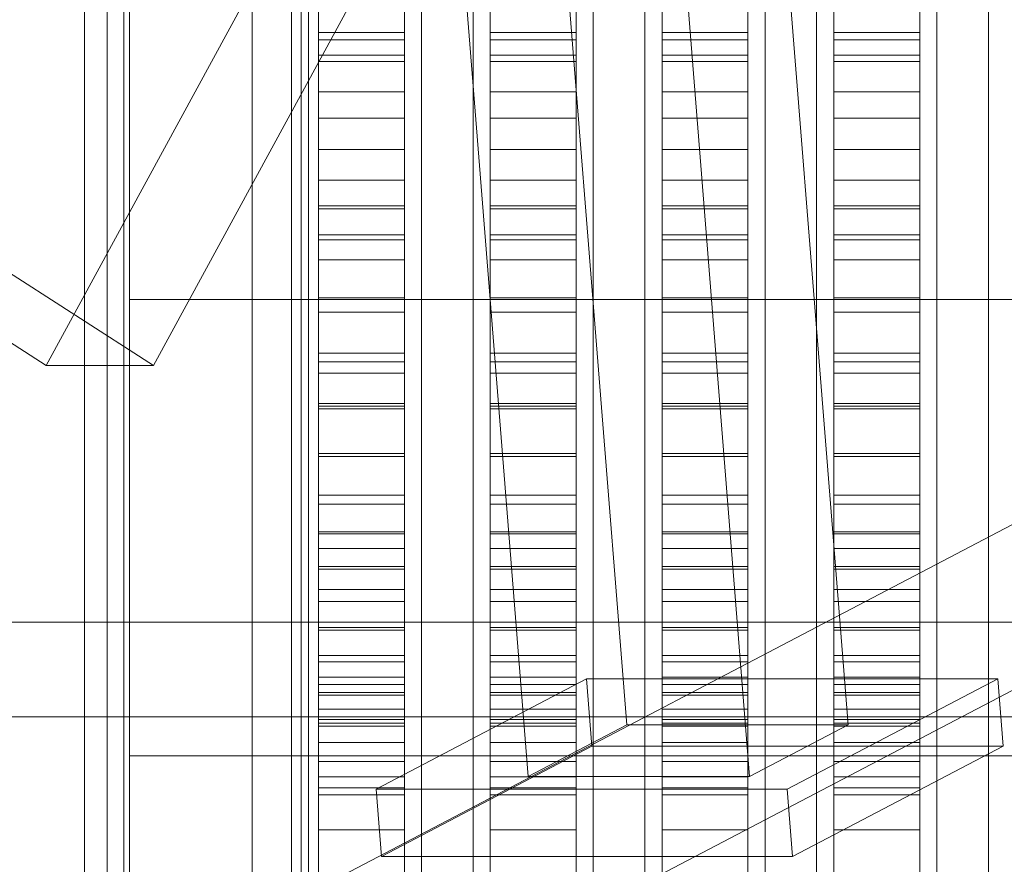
# Model space of a CAD drawing. Header units: millimetres. Extents: x -4738 to 65662, y -68080 to 6847.
# Tile 137 of 256: x -1673 to -1558, y -34520 to -34422. Entities that reach past the tile are written whole.
import ezdxf

# ---------------------------------------------------------------- set-up
doc = ezdxf.new("R2010")
doc.units = ezdxf.units.MM
for name, color, linetype, lineweight in [('frontal_briquetadora', 7, 'Continuous', 0), ('frontal_C10', 7, 'Continuous', 0), ('frontal_tolva', 7, 'Continuous', 0)]:
    doc.layers.add(name, color=color, linetype=linetype, lineweight=lineweight)

msp = doc.modelspace()

# ---------------------------------------------------------------- linework, layer by layer
at = {"layer": 'frontal_briquetadora'}
for p, q in [((-1640, -34403.151), (-1640, -34422.364)), ((-1626, -34403.151), (-1626, -34422.364)), ((-1620, -34403.151), (-1620, -34422.364)), ((-1606, -34403.151), (-1606, -34422.364)), ((-1600, -34403.151), (-1600, -34422.364)), ((-1586, -34403.151), (-1586, -34422.364)), ((-1580, -34403.151), (-1580, -34422.364)), ((-1566, -34403.151), (-1566, -34422.364)), ((-1560, -34403.151), (-1560, -34422.364)), ((-1638, -34404.063), (-1638, -34424.199)), ((-1628, -34404.063), (-1628, -34424.199)), ((-1618, -34404.063), (-1618, -34424.199)), ((-1608, -34404.063), (-1608, -34424.199)), ((-1598, -34404.063), (-1598, -34424.199)), ((-1588, -34404.063), (-1588, -34424.199)), ((-1578, -34404.063), (-1578, -34424.199)), ((-1568, -34404.063), (-1568, -34424.199)), ((-1638, -34406.032), (-1638, -34426.703)), ((-1628, -34406.032), (-1628, -34426.703)), ((-1618, -34406.032), (-1618, -34426.703)), ((-1608, -34406.032), (-1608, -34426.703)), ((-1598, -34406.032), (-1598, -34426.703)), ((-1588, -34406.032), (-1588, -34426.703)), ((-1578, -34406.032), (-1578, -34426.703)), ((-1568, -34406.032), (-1568, -34426.703)), ((-1640, -34407.646), (-1640, -34426.432)), ((-1626, -34407.646), (-1626, -34426.432)), ((-1620, -34407.646), (-1620, -34426.432)), ((-1606, -34407.646), (-1606, -34426.432)), ((-1600, -34407.646), (-1600, -34426.432)), ((-1586, -34407.646), (-1586, -34426.432)), ((-1580, -34407.646), (-1580, -34426.432)), ((-1566, -34407.646), (-1566, -34426.432)), ((-1560, -34407.646), (-1560, -34426.432)), ((-1660, -34408.633), (-1660, -34427.684)), ((-1640, -34408.633), (-1640, -34427.684)), ((-1626, -34408.633), (-1626, -34427.684)), ((-1620, -34408.633), (-1620, -34427.684)), ((-1606, -34408.633), (-1606, -34427.684)), ((-1600, -34408.633), (-1600, -34427.684)), ((-1586, -34408.633), (-1586, -34427.684)), ((-1580, -34408.633), (-1580, -34427.684)), ((-1566, -34408.633), (-1566, -34427.684)), ((-1560, -34408.633), (-1560, -34427.684)), ((-1660, -34413.792), (-1660, -34423.992)), ((-1638, -34423.318), (-1638, -34416.256)), ((-1628, -34423.318), (-1628, -34416.256)), ((-1618, -34423.318), (-1618, -34416.256)), ((-1608, -34423.318), (-1608, -34416.256)), ((-1598, -34423.318), (-1598, -34416.256)), ((-1588, -34423.318), (-1588, -34416.256)), ((-1578, -34423.318), (-1578, -34416.256)), ((-1568, -34423.318), (-1568, -34416.256)), ((-1638, -34425.957), (-1638, -34418.428)), ((-1628, -34425.957), (-1628, -34418.428)), ((-1618, -34425.957), (-1618, -34418.428)), ((-1608, -34425.957), (-1608, -34418.428)), ((-1598, -34425.957), (-1598, -34418.428)), ((-1588, -34425.957), (-1588, -34418.428)), ((-1578, -34425.957), (-1578, -34418.428)), ((-1568, -34425.957), (-1568, -34418.428)), ((-1660, -34421.718), (-1660, -34439.805)), ((-1640, -34421.718), (-1640, -34439.805)), ((-1640, -34422.364), (-1640, -34440.514)), ((-1626, -34421.718), (-1626, -34439.805)), ((-1626, -34422.364), (-1626, -34440.514)), ((-1620, -34421.718), (-1620, -34439.805)), ((-1620, -34422.364), (-1620, -34440.514)), ((-1606, -34421.718), (-1606, -34439.805)), ((-1606, -34422.364), (-1606, -34440.514)), ((-1600, -34421.718), (-1600, -34439.805)), ((-1600, -34422.364), (-1600, -34440.514)), ((-1586, -34421.718), (-1586, -34439.805)), ((-1586, -34422.364), (-1586, -34440.514)), ((-1580, -34421.718), (-1580, -34439.805)), ((-1580, -34422.364), (-1580, -34440.514)), ((-1566, -34421.718), (-1566, -34439.805)), ((-1566, -34422.364), (-1566, -34440.514)), ((-1560, -34421.718), (-1560, -34439.805)), ((-1560, -34422.364), (-1560, -34440.514)), ((-1638, -34430.23), (-1638, -34423.318)), ((-1638, -34423.318), (-1628, -34423.318)), ((-1628, -34430.23), (-1628, -34423.318)), ((-1618, -34430.23), (-1618, -34423.318)), ((-1618, -34423.318), (-1608, -34423.318)), ((-1608, -34430.23), (-1608, -34423.318)), ((-1598, -34430.23), (-1598, -34423.318)), ((-1598, -34423.318), (-1588, -34423.318)), ((-1588, -34430.23), (-1588, -34423.318)), ((-1578, -34430.23), (-1578, -34423.318)), ((-1578, -34423.318), (-1568, -34423.318)), ((-1568, -34430.23), (-1568, -34423.318)), ((-1660, -34423.992), (-1660, -34430.992)), ((-1638, -34424.199), (-1638, -34443.878)), ((-1638, -34424.199), (-1628, -34424.199)), ((-1628, -34424.199), (-1628, -34443.878)), ((-1618, -34424.199), (-1618, -34443.878)), ((-1618, -34424.199), (-1608, -34424.199)), ((-1608, -34424.199), (-1608, -34443.878)), ((-1598, -34424.199), (-1598, -34443.878)), ((-1598, -34424.199), (-1588, -34424.199)), ((-1588, -34424.199), (-1588, -34443.878)), ((-1578, -34424.199), (-1578, -34443.878)), ((-1578, -34424.199), (-1568, -34424.199)), ((-1568, -34424.199), (-1568, -34443.878)), ((-1638, -34433.326), (-1638, -34425.957)), ((-1638, -34425.957), (-1628, -34425.957)), ((-1628, -34433.326), (-1628, -34425.957)), ((-1618, -34433.326), (-1618, -34425.957)), ((-1618, -34425.957), (-1608, -34425.957)), ((-1608, -34433.326), (-1608, -34425.957)), ((-1598, -34433.326), (-1598, -34425.957)), ((-1598, -34425.957), (-1588, -34425.957)), ((-1588, -34433.326), (-1588, -34425.957)), ((-1578, -34433.326), (-1578, -34425.957)), ((-1578, -34425.957), (-1568, -34425.957)), ((-1568, -34433.326), (-1568, -34425.957)), ((-1640, -34426.432), (-1640, -34444.805)), ((-1638, -34426.703), (-1638, -34446.905)), ((-1638, -34426.703), (-1628, -34426.703)), ((-1628, -34426.703), (-1628, -34446.905)), ((-1626, -34426.432), (-1626, -34444.805)), ((-1620, -34426.432), (-1620, -34444.805)), ((-1618, -34426.703), (-1618, -34446.905)), ((-1618, -34426.703), (-1608, -34426.703)), ((-1608, -34426.703), (-1608, -34446.905)), ((-1606, -34426.432), (-1606, -34444.805)), ((-1600, -34426.432), (-1600, -34444.805)), ((-1598, -34426.703), (-1598, -34446.905)), ((-1598, -34426.703), (-1588, -34426.703)), ((-1588, -34426.703), (-1588, -34446.905)), ((-1586, -34426.432), (-1586, -34444.805)), ((-1580, -34426.432), (-1580, -34444.805)), ((-1578, -34426.703), (-1578, -34446.905)), ((-1578, -34426.703), (-1568, -34426.703)), ((-1568, -34426.703), (-1568, -34446.905)), ((-1566, -34426.432), (-1566, -34444.805)), ((-1560, -34426.432), (-1560, -34444.805)), ((-1660, -34427.684), (-1660, -34446.333)), ((-1640, -34427.684), (-1640, -34446.333)), ((-1626, -34427.684), (-1626, -34446.333)), ((-1620, -34427.684), (-1620, -34446.333)), ((-1606, -34427.684), (-1606, -34446.333)), ((-1600, -34427.684), (-1600, -34446.333)), ((-1586, -34427.684), (-1586, -34446.333)), ((-1580, -34427.684), (-1580, -34446.333)), ((-1566, -34427.684), (-1566, -34446.333)), ((-1560, -34427.684), (-1560, -34446.333)), ((-1638, -34436.967), (-1638, -34430.23)), ((-1638, -34430.23), (-1628, -34430.23)), ((-1628, -34436.967), (-1628, -34430.23)), ((-1618, -34436.967), (-1618, -34430.23)), ((-1618, -34430.23), (-1608, -34430.23)), ((-1608, -34436.967), (-1608, -34430.23)), ((-1598, -34436.967), (-1598, -34430.23)), ((-1598, -34430.23), (-1588, -34430.23)), ((-1588, -34436.967), (-1588, -34430.23)), ((-1578, -34436.967), (-1578, -34430.23)), ((-1578, -34430.23), (-1568, -34430.23)), ((-1568, -34436.967), (-1568, -34430.23)), ((-1660, -34430.992), (-1660, -34434.552)), ((-1660, -34436.432), (-1660, -34431.991)), ((-1638, -34440.509), (-1638, -34433.326)), ((-1638, -34433.326), (-1628, -34433.326)), ((-1628, -34440.509), (-1628, -34433.326)), ((-1618, -34440.509), (-1618, -34433.326)), ((-1618, -34433.326), (-1608, -34433.326)), ((-1608, -34440.509), (-1608, -34433.326)), ((-1598, -34440.509), (-1598, -34433.326)), ((-1598, -34433.326), (-1588, -34433.326)), ((-1588, -34440.509), (-1588, -34433.326)), ((-1578, -34440.509), (-1578, -34433.326)), ((-1578, -34433.326), (-1568, -34433.326)), ((-1568, -34440.509), (-1568, -34433.326)), ((-1660, -34444.435), (-1660, -34436.432)), ((-1638, -34443.503), (-1638, -34436.967)), ((-1638, -34436.967), (-1628, -34436.967)), ((-1628, -34443.503), (-1628, -34436.967)), ((-1618, -34443.503), (-1618, -34436.967)), ((-1618, -34436.967), (-1608, -34436.967)), ((-1608, -34443.503), (-1608, -34436.967)), ((-1598, -34443.503), (-1598, -34436.967)), ((-1598, -34436.967), (-1588, -34436.967)), ((-1588, -34443.503), (-1588, -34436.967)), ((-1578, -34443.503), (-1578, -34436.967)), ((-1578, -34436.967), (-1568, -34436.967)), ((-1568, -34443.503), (-1568, -34436.967)), ((-1660, -34443.861), (-1660, -34438.248)), ((-1660, -34439.805), (-1660, -34456.632)), ((-1640, -34439.805), (-1640, -34456.632)), ((-1626, -34439.805), (-1626, -34456.632)), ((-1620, -34439.805), (-1620, -34456.632)), ((-1606, -34439.805), (-1606, -34456.632)), ((-1600, -34439.805), (-1600, -34456.632)), ((-1586, -34439.805), (-1586, -34456.632)), ((-1580, -34439.805), (-1580, -34456.632)), ((-1566, -34439.805), (-1566, -34456.632)), ((-1560, -34439.805), (-1560, -34456.632)), ((-1640, -34440.514), (-1640, -34457.106)), ((-1638, -34447.477), (-1638, -34440.509)), ((-1638, -34440.509), (-1628, -34440.509)), ((-1628, -34447.477), (-1628, -34440.509)), ((-1626, -34440.514), (-1626, -34457.106)), ((-1620, -34440.514), (-1620, -34457.106)), ((-1618, -34447.477), (-1618, -34440.509)), ((-1618, -34440.509), (-1608, -34440.509)), ((-1608, -34447.477), (-1608, -34440.509)), ((-1606, -34440.514), (-1606, -34457.106)), ((-1600, -34440.514), (-1600, -34457.106)), ((-1598, -34447.477), (-1598, -34440.509)), ((-1598, -34440.509), (-1588, -34440.509)), ((-1588, -34447.477), (-1588, -34440.509)), ((-1586, -34440.514), (-1586, -34457.106)), ((-1580, -34440.514), (-1580, -34457.106)), ((-1578, -34447.477), (-1578, -34440.509)), ((-1578, -34440.509), (-1568, -34440.509)), ((-1568, -34447.477), (-1568, -34440.509)), ((-1566, -34440.514), (-1566, -34457.106)), ((-1560, -34440.514), (-1560, -34457.106)), ((-1660, -34454.633), (-1660, -34443.861)), ((-1660, -34454.414), (-1660, -34444.435)), ((-1638, -34449.815), (-1638, -34443.503)), ((-1638, -34443.503), (-1628, -34443.503)), ((-1638, -34443.878), (-1638, -34463.004)), ((-1638, -34443.878), (-1628, -34443.878)), ((-1628, -34449.815), (-1628, -34443.503)), ((-1628, -34443.878), (-1628, -34463.004)), ((-1618, -34449.815), (-1618, -34443.503)), ((-1618, -34443.503), (-1608, -34443.503)), ((-1618, -34443.878), (-1618, -34463.004)), ((-1618, -34443.878), (-1608, -34443.878)), ((-1608, -34449.815), (-1608, -34443.503)), ((-1608, -34443.878), (-1608, -34463.004)), ((-1598, -34449.815), (-1598, -34443.503)), ((-1598, -34443.503), (-1588, -34443.503)), ((-1598, -34443.878), (-1598, -34463.004)), ((-1598, -34443.878), (-1588, -34443.878)), ((-1588, -34449.815), (-1588, -34443.503)), ((-1588, -34443.878), (-1588, -34463.004)), ((-1578, -34449.815), (-1578, -34443.503)), ((-1578, -34443.503), (-1568, -34443.503)), ((-1578, -34443.878), (-1578, -34463.004)), ((-1578, -34443.878), (-1568, -34443.878)), ((-1568, -34449.815), (-1568, -34443.503)), ((-1568, -34443.878), (-1568, -34463.004)), ((-1640, -34444.805), (-1640, -34462.687)), ((-1626, -34444.805), (-1626, -34462.687)), ((-1620, -34444.805), (-1620, -34462.687)), ((-1606, -34444.805), (-1606, -34462.687)), ((-1600, -34444.805), (-1600, -34462.687)), ((-1586, -34444.805), (-1586, -34462.687)), ((-1580, -34444.805), (-1580, -34462.687)), ((-1566, -34444.805), (-1566, -34462.687)), ((-1560, -34444.805), (-1560, -34462.687)), ((-1660, -34446.333), (-1660, -34464.504)), ((-1640, -34446.333), (-1640, -34464.504)), ((-1626, -34446.333), (-1626, -34464.504)), ((-1620, -34446.333), (-1620, -34464.504)), ((-1606, -34446.333), (-1606, -34464.504)), ((-1600, -34446.333), (-1600, -34464.504)), ((-1586, -34446.333), (-1586, -34464.504)), ((-1580, -34446.333), (-1580, -34464.504)), ((-1566, -34446.333), (-1566, -34464.504)), ((-1560, -34446.333), (-1560, -34464.504)), ((-1638, -34446.905), (-1638, -34466.539)), ((-1638, -34446.905), (-1628, -34446.905)), ((-1638, -34454.206), (-1638, -34447.477)), ((-1638, -34447.477), (-1628, -34447.477)), ((-1628, -34446.905), (-1628, -34466.539)), ((-1628, -34454.206), (-1628, -34447.477)), ((-1618, -34446.905), (-1618, -34466.539)), ((-1618, -34446.905), (-1608, -34446.905)), ((-1618, -34454.206), (-1618, -34447.477)), ((-1618, -34447.477), (-1608, -34447.477)), ((-1608, -34446.905), (-1608, -34466.539)), ((-1608, -34454.206), (-1608, -34447.477)), ((-1598, -34446.905), (-1598, -34466.539)), ((-1598, -34446.905), (-1588, -34446.905)), ((-1598, -34454.206), (-1598, -34447.477)), ((-1598, -34447.477), (-1588, -34447.477)), ((-1588, -34446.905), (-1588, -34466.539)), ((-1588, -34454.206), (-1588, -34447.477)), ((-1578, -34446.905), (-1578, -34466.539)), ((-1578, -34446.905), (-1568, -34446.905)), ((-1578, -34454.206), (-1578, -34447.477)), ((-1578, -34447.477), (-1568, -34447.477)), ((-1568, -34446.905), (-1568, -34466.539)), ((-1568, -34454.206), (-1568, -34447.477)), ((-1638, -34455.877), (-1638, -34449.815)), ((-1638, -34449.815), (-1628, -34449.815)), ((-1628, -34455.877), (-1628, -34449.815)), ((-1618, -34455.877), (-1618, -34449.815)), ((-1618, -34449.815), (-1608, -34449.815)), ((-1608, -34455.877), (-1608, -34449.815)), ((-1598, -34455.877), (-1598, -34449.815)), ((-1598, -34449.815), (-1588, -34449.815)), ((-1588, -34455.877), (-1588, -34449.815)), ((-1578, -34455.877), (-1578, -34449.815)), ((-1578, -34449.815), (-1568, -34449.815)), ((-1568, -34455.877), (-1568, -34449.815)), ((-1660, -34454.414), (-1510, -34454.414)), ((-1660, -34454.414), (-1660, -34464.393)), ((-1660, -34469.69), (-1660, -34454.633)), ((-1638, -34460.669), (-1638, -34454.206)), ((-1638, -34454.206), (-1628, -34454.206)), ((-1628, -34460.669), (-1628, -34454.206)), ((-1618, -34460.669), (-1618, -34454.206)), ((-1618, -34454.206), (-1608, -34454.206)), ((-1608, -34460.669), (-1608, -34454.206)), ((-1598, -34460.669), (-1598, -34454.206)), ((-1598, -34454.206), (-1588, -34454.206)), ((-1588, -34460.669), (-1588, -34454.206)), ((-1578, -34460.669), (-1578, -34454.206)), ((-1578, -34454.206), (-1568, -34454.206)), ((-1568, -34460.669), (-1568, -34454.206)), ((-1638, -34461.668), (-1638, -34455.877)), ((-1638, -34455.877), (-1628, -34455.877)), ((-1628, -34461.668), (-1628, -34455.877)), ((-1618, -34461.668), (-1618, -34455.877)), ((-1618, -34455.877), (-1608, -34455.877)), ((-1608, -34461.668), (-1608, -34455.877)), ((-1598, -34461.668), (-1598, -34455.877)), ((-1598, -34455.877), (-1588, -34455.877)), ((-1588, -34461.668), (-1588, -34455.877)), ((-1578, -34461.668), (-1578, -34455.877)), ((-1578, -34455.877), (-1568, -34455.877)), ((-1568, -34461.668), (-1568, -34455.877)), ((-1660, -34456.632), (-1660, -34471.822)), ((-1640, -34456.632), (-1640, -34471.822)), ((-1640, -34457.106), (-1640, -34471.687)), ((-1626, -34456.632), (-1626, -34471.822)), ((-1626, -34457.106), (-1626, -34471.687)), ((-1620, -34456.632), (-1620, -34471.822)), ((-1620, -34457.106), (-1620, -34471.687)), ((-1606, -34456.632), (-1606, -34471.822)), ((-1606, -34457.106), (-1606, -34471.687)), ((-1600, -34456.632), (-1600, -34471.822)), ((-1600, -34457.106), (-1600, -34471.687)), ((-1586, -34456.632), (-1586, -34471.822)), ((-1586, -34457.106), (-1586, -34471.687)), ((-1580, -34456.632), (-1580, -34471.822)), ((-1580, -34457.106), (-1580, -34471.687)), ((-1566, -34456.632), (-1566, -34471.822)), ((-1566, -34457.106), (-1566, -34471.687)), ((-1560, -34456.632), (-1560, -34471.822)), ((-1560, -34457.106), (-1560, -34471.687)), ((-1638, -34466.843), (-1638, -34460.669)), ((-1638, -34460.669), (-1628, -34460.669)), ((-1638, -34467.166), (-1638, -34461.668)), ((-1638, -34461.668), (-1628, -34461.668)), ((-1628, -34466.843), (-1628, -34460.669)), ((-1628, -34467.166), (-1628, -34461.668)), ((-1618, -34466.843), (-1618, -34460.669)), ((-1618, -34460.669), (-1608, -34460.669)), ((-1618, -34467.166), (-1618, -34461.668)), ((-1618, -34461.668), (-1608, -34461.668)), ((-1608, -34466.843), (-1608, -34460.669)), ((-1608, -34467.166), (-1608, -34461.668)), ((-1598, -34466.843), (-1598, -34460.669)), ((-1598, -34460.669), (-1588, -34460.669)), ((-1598, -34467.166), (-1598, -34461.668)), ((-1598, -34461.668), (-1588, -34461.668)), ((-1588, -34466.843), (-1588, -34460.669)), ((-1588, -34467.166), (-1588, -34461.668)), ((-1578, -34466.843), (-1578, -34460.669)), ((-1578, -34460.669), (-1568, -34460.669)), ((-1578, -34467.166), (-1578, -34461.668)), ((-1578, -34461.668), (-1568, -34461.668)), ((-1568, -34466.843), (-1568, -34460.669)), ((-1568, -34467.166), (-1568, -34461.668)), ((-1640, -34462.687), (-1640, -34480)), ((-1626, -34462.687), (-1626, -34480)), ((-1620, -34462.687), (-1620, -34480)), ((-1606, -34462.687), (-1606, -34480)), ((-1600, -34462.687), (-1600, -34480)), ((-1586, -34462.687), (-1586, -34480)), ((-1580, -34462.687), (-1580, -34480)), ((-1566, -34462.687), (-1566, -34480)), ((-1560, -34462.687), (-1560, -34480)), ((-1638, -34463.004), (-1638, -34481.485)), ((-1638, -34463.004), (-1628, -34463.004)), ((-1628, -34463.004), (-1628, -34481.485)), ((-1618, -34463.004), (-1618, -34481.485)), ((-1618, -34463.004), (-1608, -34463.004)), ((-1608, -34463.004), (-1608, -34481.485)), ((-1598, -34463.004), (-1598, -34481.485)), ((-1598, -34463.004), (-1588, -34463.004)), ((-1588, -34463.004), (-1588, -34481.485)), ((-1578, -34463.004), (-1578, -34481.485)), ((-1578, -34463.004), (-1568, -34463.004)), ((-1568, -34463.004), (-1568, -34481.485)), ((-1660, -34464.393), (-1660, -34472.396)), ((-1660, -34464.504), (-1660, -34482.122)), ((-1640, -34464.504), (-1640, -34482.122)), ((-1626, -34464.504), (-1626, -34482.122)), ((-1620, -34464.504), (-1620, -34482.122)), ((-1606, -34464.504), (-1606, -34482.122)), ((-1600, -34464.504), (-1600, -34482.122)), ((-1586, -34464.504), (-1586, -34482.122)), ((-1580, -34464.504), (-1580, -34482.122)), ((-1566, -34464.504), (-1566, -34482.122)), ((-1560, -34464.504), (-1560, -34482.122)), ((-1638, -34466.539), (-1638, -34485.511)), ((-1638, -34466.539), (-1628, -34466.539)), ((-1638, -34472.704), (-1638, -34466.843)), ((-1638, -34466.843), (-1628, -34466.843)), ((-1638, -34472.35), (-1638, -34467.166)), ((-1638, -34467.166), (-1628, -34467.166)), ((-1628, -34466.539), (-1628, -34485.511)), ((-1628, -34472.704), (-1628, -34466.843)), ((-1628, -34472.35), (-1628, -34467.166)), ((-1618, -34466.539), (-1618, -34485.511)), ((-1618, -34466.539), (-1608, -34466.539)), ((-1618, -34472.704), (-1618, -34466.843)), ((-1618, -34466.843), (-1608, -34466.843)), ((-1618, -34472.35), (-1618, -34467.166)), ((-1618, -34467.166), (-1608, -34467.166)), ((-1608, -34466.539), (-1608, -34485.511)), ((-1608, -34472.704), (-1608, -34466.843)), ((-1608, -34472.35), (-1608, -34467.166)), ((-1598, -34466.539), (-1598, -34485.511)), ((-1598, -34466.539), (-1588, -34466.539)), ((-1598, -34472.704), (-1598, -34466.843)), ((-1598, -34466.843), (-1588, -34466.843)), ((-1598, -34472.35), (-1598, -34467.166)), ((-1598, -34467.166), (-1588, -34467.166)), ((-1588, -34466.539), (-1588, -34485.511)), ((-1588, -34472.704), (-1588, -34466.843)), ((-1588, -34472.35), (-1588, -34467.166)), ((-1578, -34466.539), (-1578, -34485.511)), ((-1578, -34466.539), (-1568, -34466.539)), ((-1578, -34472.704), (-1578, -34466.843)), ((-1578, -34466.843), (-1568, -34466.843)), ((-1578, -34472.35), (-1578, -34467.166)), ((-1578, -34467.166), (-1568, -34467.166)), ((-1568, -34466.539), (-1568, -34485.511)), ((-1568, -34472.704), (-1568, -34466.843)), ((-1568, -34472.35), (-1568, -34467.166)), ((-1660, -34487.814), (-1660, -34469.69)), ((-1660, -34471.822), (-1660, -34485.038)), ((-1640, -34471.687), (-1640, -34483.86)), ((-1640, -34471.822), (-1640, -34485.038)), ((-1626, -34471.687), (-1626, -34483.86)), ((-1626, -34471.822), (-1626, -34485.038)), ((-1620, -34471.687), (-1620, -34483.86)), ((-1620, -34471.822), (-1620, -34485.038)), ((-1606, -34471.687), (-1606, -34483.86)), ((-1606, -34471.822), (-1606, -34485.038)), ((-1600, -34471.687), (-1600, -34483.86)), ((-1600, -34471.822), (-1600, -34485.038)), ((-1586, -34471.687), (-1586, -34483.86)), ((-1586, -34471.822), (-1586, -34485.038)), ((-1580, -34471.687), (-1580, -34483.86)), ((-1580, -34471.822), (-1580, -34485.038)), ((-1566, -34471.687), (-1566, -34483.86)), ((-1566, -34471.822), (-1566, -34485.038)), ((-1560, -34471.687), (-1560, -34483.86)), ((-1560, -34471.822), (-1560, -34485.038)), ((-1660, -34472.396), (-1660, -34476.837)), ((-1638, -34477.201), (-1638, -34472.35)), ((-1638, -34472.35), (-1628, -34472.35)), ((-1638, -34478.231), (-1638, -34472.704)), ((-1638, -34472.704), (-1628, -34472.704)), ((-1628, -34477.201), (-1628, -34472.35)), ((-1628, -34478.231), (-1628, -34472.704)), ((-1618, -34477.201), (-1618, -34472.35)), ((-1618, -34472.35), (-1608, -34472.35)), ((-1618, -34478.231), (-1618, -34472.704)), ((-1618, -34472.704), (-1608, -34472.704)), ((-1608, -34477.201), (-1608, -34472.35)), ((-1608, -34478.231), (-1608, -34472.704)), ((-1598, -34477.201), (-1598, -34472.35)), ((-1598, -34472.35), (-1588, -34472.35)), ((-1598, -34478.231), (-1598, -34472.704)), ((-1598, -34472.704), (-1588, -34472.704)), ((-1588, -34477.201), (-1588, -34472.35)), ((-1588, -34478.231), (-1588, -34472.704)), ((-1578, -34477.201), (-1578, -34472.35)), ((-1578, -34472.35), (-1568, -34472.35)), ((-1578, -34478.231), (-1578, -34472.704)), ((-1578, -34472.704), (-1568, -34472.704)), ((-1568, -34477.201), (-1568, -34472.35)), ((-1568, -34478.231), (-1568, -34472.704)), ((-1638, -34481.701), (-1638, -34477.201)), ((-1638, -34477.201), (-1628, -34477.201)), ((-1628, -34481.701), (-1628, -34477.201)), ((-1618, -34481.701), (-1618, -34477.201)), ((-1618, -34477.201), (-1608, -34477.201)), ((-1608, -34481.701), (-1608, -34477.201)), ((-1598, -34481.701), (-1598, -34477.201)), ((-1598, -34477.201), (-1588, -34477.201)), ((-1588, -34481.701), (-1588, -34477.201)), ((-1578, -34481.701), (-1578, -34477.201)), ((-1578, -34477.201), (-1568, -34477.201)), ((-1568, -34481.701), (-1568, -34477.201)), ((-1638, -34483.403), (-1638, -34478.231)), ((-1638, -34478.231), (-1628, -34478.231)), ((-1628, -34483.403), (-1628, -34478.231)), ((-1618, -34483.403), (-1618, -34478.231)), ((-1618, -34478.231), (-1608, -34478.231)), ((-1608, -34483.403), (-1608, -34478.231)), ((-1598, -34483.403), (-1598, -34478.231)), ((-1598, -34478.231), (-1588, -34478.231)), ((-1588, -34483.403), (-1588, -34478.231)), ((-1578, -34483.403), (-1578, -34478.231)), ((-1578, -34478.231), (-1568, -34478.231)), ((-1568, -34483.403), (-1568, -34478.231)), ((-1640, -34480), (-1640, -34496.671)), ((-1626, -34480), (-1626, -34496.671)), ((-1620, -34480), (-1620, -34496.671)), ((-1606, -34480), (-1606, -34496.671)), ((-1600, -34480), (-1600, -34496.671)), ((-1586, -34480), (-1586, -34496.671)), ((-1580, -34480), (-1580, -34496.671)), ((-1566, -34480), (-1566, -34496.671)), ((-1560, -34480), (-1560, -34496.671)), ((-1660, -34482.122), (-1660, -34499.116)), ((-1640, -34482.122), (-1640, -34499.116)), ((-1638, -34481.485), (-1638, -34499.229)), ((-1638, -34481.485), (-1628, -34481.485)), ((-1638, -34485.833), (-1638, -34481.701)), ((-1638, -34481.701), (-1628, -34481.701)), ((-1628, -34481.485), (-1628, -34499.229)), ((-1628, -34485.833), (-1628, -34481.701)), ((-1626, -34482.122), (-1626, -34499.116)), ((-1620, -34482.122), (-1620, -34499.116)), ((-1618, -34481.485), (-1618, -34499.229)), ((-1618, -34481.485), (-1608, -34481.485)), ((-1618, -34485.833), (-1618, -34481.701)), ((-1618, -34481.701), (-1608, -34481.701)), ((-1608, -34481.485), (-1608, -34499.229)), ((-1608, -34485.833), (-1608, -34481.701)), ((-1606, -34482.122), (-1606, -34499.116)), ((-1600, -34482.122), (-1600, -34499.116)), ((-1598, -34481.485), (-1598, -34499.229)), ((-1598, -34481.485), (-1588, -34481.485)), ((-1598, -34485.833), (-1598, -34481.701)), ((-1598, -34481.701), (-1588, -34481.701)), ((-1588, -34481.485), (-1588, -34499.229)), ((-1588, -34485.833), (-1588, -34481.701)), ((-1586, -34482.122), (-1586, -34499.116)), ((-1580, -34482.122), (-1580, -34499.116)), ((-1578, -34481.485), (-1578, -34499.229)), ((-1578, -34481.485), (-1568, -34481.485)), ((-1578, -34485.833), (-1578, -34481.701)), ((-1578, -34481.701), (-1568, -34481.701)), ((-1568, -34481.485), (-1568, -34499.229)), ((-1568, -34485.833), (-1568, -34481.701)), ((-1566, -34482.122), (-1566, -34499.116)), ((-1560, -34482.122), (-1560, -34499.116)), ((-1638, -34488.2), (-1638, -34483.403)), ((-1638, -34483.403), (-1628, -34483.403)), ((-1628, -34488.2), (-1628, -34483.403)), ((-1618, -34488.2), (-1618, -34483.403)), ((-1618, -34483.403), (-1608, -34483.403)), ((-1608, -34488.2), (-1608, -34483.403)), ((-1598, -34488.2), (-1598, -34483.403)), ((-1598, -34483.403), (-1588, -34483.403)), ((-1588, -34488.2), (-1588, -34483.403)), ((-1578, -34488.2), (-1578, -34483.403)), ((-1578, -34483.403), (-1568, -34483.403)), ((-1568, -34488.2), (-1568, -34483.403)), ((-1640, -34483.86), (-1640, -34493.293)), ((-1626, -34483.86), (-1626, -34493.293)), ((-1620, -34483.86), (-1620, -34493.293)), ((-1606, -34483.86), (-1606, -34493.293)), ((-1600, -34483.86), (-1600, -34493.293)), ((-1586, -34483.86), (-1586, -34493.293)), ((-1580, -34483.86), (-1580, -34493.293)), ((-1566, -34483.86), (-1566, -34493.293)), ((-1560, -34483.86), (-1560, -34493.293)), ((-1660, -34485.038), (-1660, -34495.983)), ((-1640, -34485.038), (-1640, -34495.983)), ((-1638, -34485.511), (-1638, -34503.727)), ((-1638, -34485.511), (-1628, -34485.511)), ((-1628, -34485.511), (-1628, -34503.727)), ((-1626, -34485.038), (-1626, -34495.983)), ((-1620, -34485.038), (-1620, -34495.983)), ((-1618, -34485.511), (-1618, -34503.727)), ((-1618, -34485.511), (-1608, -34485.511)), ((-1608, -34485.511), (-1608, -34503.727)), ((-1606, -34485.038), (-1606, -34495.983)), ((-1600, -34485.038), (-1600, -34495.983)), ((-1598, -34485.511), (-1598, -34503.727)), ((-1598, -34485.511), (-1588, -34485.511)), ((-1588, -34485.511), (-1588, -34503.727)), ((-1586, -34485.038), (-1586, -34495.983)), ((-1580, -34485.038), (-1580, -34495.983)), ((-1578, -34485.511), (-1578, -34503.727)), ((-1578, -34485.511), (-1568, -34485.511)), ((-1568, -34485.511), (-1568, -34503.727)), ((-1566, -34485.038), (-1566, -34495.983)), ((-1560, -34485.038), (-1560, -34495.983)), ((-1638, -34489.581), (-1638, -34485.833)), ((-1638, -34485.833), (-1628, -34485.833)), ((-1628, -34489.581), (-1628, -34485.833)), ((-1618, -34489.581), (-1618, -34485.833)), ((-1618, -34485.833), (-1608, -34485.833)), ((-1608, -34489.581), (-1608, -34485.833)), ((-1598, -34489.581), (-1598, -34485.833)), ((-1598, -34485.833), (-1588, -34485.833)), ((-1588, -34489.581), (-1588, -34485.833)), ((-1578, -34489.581), (-1578, -34485.833)), ((-1578, -34485.833), (-1568, -34485.833)), ((-1568, -34489.581), (-1568, -34485.833)), ((-1660, -34507.535), (-1660, -34487.814)), ((-1638, -34492.605), (-1638, -34488.2)), ((-1638, -34488.2), (-1628, -34488.2)), ((-1628, -34492.605), (-1628, -34488.2)), ((-1618, -34492.605), (-1618, -34488.2)), ((-1618, -34488.2), (-1608, -34488.2)), ((-1608, -34492.605), (-1608, -34488.2)), ((-1598, -34492.605), (-1598, -34488.2)), ((-1598, -34488.2), (-1588, -34488.2)), ((-1588, -34492.605), (-1588, -34488.2)), ((-1578, -34492.605), (-1578, -34488.2)), ((-1578, -34488.2), (-1568, -34488.2)), ((-1568, -34492.605), (-1568, -34488.2)), ((-1638, -34492.931), (-1638, -34489.581)), ((-1638, -34489.581), (-1628, -34489.581)), ((-1628, -34492.931), (-1628, -34489.581)), ((-1618, -34492.931), (-1618, -34489.581)), ((-1618, -34489.581), (-1608, -34489.581)), ((-1608, -34492.931), (-1608, -34489.581)), ((-1598, -34492.931), (-1598, -34489.581)), ((-1598, -34489.581), (-1588, -34489.581)), ((-1588, -34492.931), (-1588, -34489.581)), ((-1578, -34492.931), (-1578, -34489.581)), ((-1578, -34489.581), (-1568, -34489.581)), ((-1568, -34492.931), (-1568, -34489.581)), ((-1638, -34496.601), (-1638, -34492.605)), ((-1638, -34492.605), (-1628, -34492.605)), ((-1628, -34496.601), (-1628, -34492.605)), ((-1618, -34496.601), (-1618, -34492.605)), ((-1618, -34492.605), (-1608, -34492.605)), ((-1608, -34496.601), (-1608, -34492.605)), ((-1598, -34496.601), (-1598, -34492.605)), ((-1598, -34492.605), (-1588, -34492.605)), ((-1588, -34496.601), (-1588, -34492.605)), ((-1578, -34496.601), (-1578, -34492.605)), ((-1578, -34492.605), (-1568, -34492.605)), ((-1568, -34496.601), (-1568, -34492.605)), ((-1640, -34493.293), (-1640, -34499.728)), ((-1638, -34495.871), (-1638, -34492.931)), ((-1638, -34492.931), (-1628, -34492.931)), ((-1628, -34495.871), (-1628, -34492.931)), ((-1626, -34493.293), (-1626, -34499.728)), ((-1620, -34493.293), (-1620, -34499.728)), ((-1618, -34495.871), (-1618, -34492.931)), ((-1618, -34492.931), (-1608, -34492.931)), ((-1608, -34495.871), (-1608, -34492.931)), ((-1606, -34493.293), (-1606, -34499.728)), ((-1600, -34493.293), (-1600, -34499.728)), ((-1598, -34495.871), (-1598, -34492.931)), ((-1598, -34492.931), (-1588, -34492.931)), ((-1588, -34495.871), (-1588, -34492.931)), ((-1586, -34493.293), (-1586, -34499.728)), ((-1580, -34493.293), (-1580, -34499.728)), ((-1578, -34495.871), (-1578, -34492.931)), ((-1578, -34492.931), (-1568, -34492.931)), ((-1568, -34495.871), (-1568, -34492.931)), ((-1566, -34493.293), (-1566, -34499.728)), ((-1560, -34493.293), (-1560, -34499.728)), ((-1660, -34495.983), (-1660, -34504.414)), ((-1640, -34495.983), (-1640, -34504.414)), ((-1638, -34498.39), (-1638, -34495.871)), ((-1638, -34495.871), (-1628, -34495.871)), ((-1628, -34498.39), (-1628, -34495.871)), ((-1626, -34495.983), (-1626, -34504.414)), ((-1620, -34495.983), (-1620, -34504.414)), ((-1618, -34498.39), (-1618, -34495.871)), ((-1618, -34495.871), (-1608, -34495.871)), ((-1608, -34498.39), (-1608, -34495.871)), ((-1606, -34495.983), (-1606, -34504.414)), ((-1600, -34495.983), (-1600, -34504.414)), ((-1598, -34498.39), (-1598, -34495.871)), ((-1598, -34495.871), (-1588, -34495.871)), ((-1588, -34498.39), (-1588, -34495.871)), ((-1586, -34495.983), (-1586, -34504.414)), ((-1580, -34495.983), (-1580, -34504.414)), ((-1578, -34498.39), (-1578, -34495.871)), ((-1578, -34495.871), (-1568, -34495.871)), ((-1568, -34498.39), (-1568, -34495.871)), ((-1566, -34495.983), (-1566, -34504.414)), ((-1560, -34495.983), (-1560, -34504.414)), ((-1640, -34496.671), (-1640, -34512.628)), ((-1638, -34500.173), (-1638, -34496.601)), ((-1638, -34496.601), (-1628, -34496.601)), ((-1628, -34500.173), (-1628, -34496.601)), ((-1626, -34496.671), (-1626, -34512.628)), ((-1620, -34496.671), (-1620, -34512.628)), ((-1618, -34500.173), (-1618, -34496.601)), ((-1618, -34496.601), (-1608, -34496.601)), ((-1608, -34500.173), (-1608, -34496.601)), ((-1606, -34496.671), (-1606, -34512.628)), ((-1600, -34496.671), (-1600, -34512.628)), ((-1598, -34500.173), (-1598, -34496.601)), ((-1598, -34496.601), (-1588, -34496.601)), ((-1588, -34500.173), (-1588, -34496.601)), ((-1586, -34496.671), (-1586, -34512.628)), ((-1580, -34496.671), (-1580, -34512.628)), ((-1578, -34500.173), (-1578, -34496.601)), ((-1578, -34496.601), (-1568, -34496.601)), ((-1568, -34500.173), (-1568, -34496.601)), ((-1566, -34496.671), (-1566, -34512.628)), ((-1560, -34496.671), (-1560, -34512.628)), ((-1660, -34499.116), (-1660, -34515.414)), ((-1640, -34499.116), (-1640, -34515.414)), ((-1638, -34500.479), (-1638, -34498.39)), ((-1638, -34498.39), (-1628, -34498.39)), ((-1638, -34499.229), (-1638, -34516.153)), ((-1638, -34499.229), (-1628, -34499.229)), ((-1628, -34500.479), (-1628, -34498.39)), ((-1628, -34499.229), (-1628, -34516.153)), ((-1626, -34499.116), (-1626, -34515.414)), ((-1620, -34499.116), (-1620, -34515.414)), ((-1618, -34500.479), (-1618, -34498.39)), ((-1618, -34498.39), (-1608, -34498.39)), ((-1618, -34499.229), (-1618, -34516.153)), ((-1618, -34499.229), (-1608, -34499.229)), ((-1608, -34500.479), (-1608, -34498.39)), ((-1608, -34499.229), (-1608, -34516.153)), ((-1606, -34499.116), (-1606, -34515.414)), ((-1600, -34499.116), (-1600, -34515.414)), ((-1598, -34500.479), (-1598, -34498.39)), ((-1598, -34498.39), (-1588, -34498.39)), ((-1598, -34499.229), (-1598, -34516.153)), ((-1598, -34499.229), (-1588, -34499.229)), ((-1588, -34500.479), (-1588, -34498.39)), ((-1588, -34499.229), (-1588, -34516.153)), ((-1586, -34499.116), (-1586, -34515.414)), ((-1580, -34499.116), (-1580, -34515.414)), ((-1578, -34500.479), (-1578, -34498.39)), ((-1578, -34498.39), (-1568, -34498.39)), ((-1578, -34499.229), (-1578, -34516.153)), ((-1578, -34499.229), (-1568, -34499.229)), ((-1568, -34500.479), (-1568, -34498.39)), ((-1568, -34499.229), (-1568, -34516.153)), ((-1566, -34499.116), (-1566, -34515.414)), ((-1560, -34499.116), (-1560, -34515.414)), ((-1640, -34499.728), (-1640, -34502.99)), ((-1638, -34503.307), (-1638, -34500.173)), ((-1638, -34500.173), (-1628, -34500.173)), ((-1638, -34502.128), (-1638, -34500.479)), ((-1638, -34500.479), (-1628, -34500.479)), ((-1628, -34503.307), (-1628, -34500.173)), ((-1628, -34502.128), (-1628, -34500.479)), ((-1626, -34499.728), (-1626, -34502.99)), ((-1620, -34499.728), (-1620, -34502.99)), ((-1618, -34503.307), (-1618, -34500.173)), ((-1618, -34500.173), (-1608, -34500.173)), ((-1618, -34502.128), (-1618, -34500.479)), ((-1618, -34500.479), (-1608, -34500.479)), ((-1608, -34503.307), (-1608, -34500.173)), ((-1608, -34502.128), (-1608, -34500.479)), ((-1606, -34499.728), (-1606, -34502.99)), ((-1600, -34499.728), (-1600, -34502.99)), ((-1598, -34503.307), (-1598, -34500.173)), ((-1598, -34500.173), (-1588, -34500.173)), ((-1598, -34502.128), (-1598, -34500.479)), ((-1598, -34500.479), (-1588, -34500.479)), ((-1588, -34503.307), (-1588, -34500.173)), ((-1588, -34502.128), (-1588, -34500.479)), ((-1586, -34499.728), (-1586, -34502.99)), ((-1580, -34499.728), (-1580, -34502.99)), ((-1578, -34503.307), (-1578, -34500.173)), ((-1578, -34500.173), (-1568, -34500.173)), ((-1578, -34502.128), (-1578, -34500.479)), ((-1578, -34500.479), (-1568, -34500.479)), ((-1568, -34503.307), (-1568, -34500.173)), ((-1568, -34502.128), (-1568, -34500.479)), ((-1566, -34499.728), (-1566, -34502.99)), ((-1560, -34499.728), (-1560, -34502.99)), ((-1638, -34503.333), (-1638, -34502.128)), ((-1638, -34502.128), (-1628, -34502.128)), ((-1628, -34503.333), (-1628, -34502.128)), ((-1618, -34503.333), (-1618, -34502.128)), ((-1618, -34502.128), (-1608, -34502.128)), ((-1608, -34503.333), (-1608, -34502.128)), ((-1598, -34503.333), (-1598, -34502.128)), ((-1598, -34502.128), (-1588, -34502.128)), ((-1588, -34503.333), (-1588, -34502.128)), ((-1578, -34503.333), (-1578, -34502.128)), ((-1578, -34502.128), (-1568, -34502.128)), ((-1568, -34503.333), (-1568, -34502.128)), ((-1638, -34505.993), (-1638, -34503.307)), ((-1638, -34503.307), (-1628, -34503.307)), ((-1638, -34504.089), (-1638, -34503.333)), ((-1638, -34503.333), (-1628, -34503.333)), ((-1638, -34503.727), (-1638, -34521.1)), ((-1638, -34503.727), (-1628, -34503.727)), ((-1638, -34630.227), (-1638, -34504.089)), ((-1638, -34504.089), (-1628, -34504.089)), ((-1628, -34505.993), (-1628, -34503.307)), ((-1628, -34504.089), (-1628, -34503.333)), ((-1628, -34503.727), (-1628, -34521.1)), ((-1628, -34630.227), (-1628, -34504.089)), ((-1618, -34505.993), (-1618, -34503.307)), ((-1618, -34503.307), (-1608, -34503.307)), ((-1618, -34504.089), (-1618, -34503.333)), ((-1618, -34503.333), (-1608, -34503.333)), ((-1618, -34503.727), (-1618, -34521.1)), ((-1618, -34503.727), (-1608, -34503.727)), ((-1618, -34630.227), (-1618, -34504.089)), ((-1618, -34504.089), (-1608, -34504.089)), ((-1608, -34505.993), (-1608, -34503.307)), ((-1608, -34504.089), (-1608, -34503.333)), ((-1608, -34503.727), (-1608, -34521.1)), ((-1608, -34630.227), (-1608, -34504.089)), ((-1598, -34505.993), (-1598, -34503.307)), ((-1598, -34503.307), (-1588, -34503.307)), ((-1598, -34504.089), (-1598, -34503.333)), ((-1598, -34503.333), (-1588, -34503.333)), ((-1598, -34503.727), (-1598, -34521.1)), ((-1598, -34503.727), (-1588, -34503.727)), ((-1598, -34630.227), (-1598, -34504.089)), ((-1598, -34504.089), (-1588, -34504.089)), ((-1588, -34505.993), (-1588, -34503.307)), ((-1588, -34504.089), (-1588, -34503.333)), ((-1588, -34503.727), (-1588, -34521.1)), ((-1588, -34630.227), (-1588, -34504.089)), ((-1578, -34505.993), (-1578, -34503.307)), ((-1578, -34503.307), (-1568, -34503.307)), ((-1578, -34504.089), (-1578, -34503.333)), ((-1578, -34503.333), (-1568, -34503.333)), ((-1578, -34503.727), (-1578, -34521.1)), ((-1578, -34503.727), (-1568, -34503.727)), ((-1578, -34630.227), (-1578, -34504.089)), ((-1578, -34504.089), (-1568, -34504.089)), ((-1568, -34505.993), (-1568, -34503.307)), ((-1568, -34504.089), (-1568, -34503.333)), ((-1568, -34503.727), (-1568, -34521.1)), ((-1568, -34630.227), (-1568, -34504.089)), ((-1660, -34504.414), (-1660, -34510.141)), ((-1640, -34504.414), (-1640, -34510.141)), ((-1626, -34504.414), (-1626, -34510.141)), ((-1620, -34504.414), (-1620, -34510.141)), ((-1606, -34504.414), (-1606, -34510.141)), ((-1600, -34504.414), (-1600, -34510.141)), ((-1586, -34504.414), (-1586, -34510.141)), ((-1580, -34504.414), (-1580, -34510.141)), ((-1566, -34504.414), (-1566, -34510.141)), ((-1560, -34504.414), (-1560, -34510.141)), ((-1638, -34508.219), (-1638, -34505.993)), ((-1638, -34505.993), (-1628, -34505.993)), ((-1628, -34508.219), (-1628, -34505.993)), ((-1618, -34508.219), (-1618, -34505.993)), ((-1618, -34505.993), (-1608, -34505.993)), ((-1608, -34508.219), (-1608, -34505.993)), ((-1598, -34508.219), (-1598, -34505.993)), ((-1598, -34505.993), (-1588, -34505.993)), ((-1588, -34508.219), (-1588, -34505.993)), ((-1578, -34508.219), (-1578, -34505.993)), ((-1578, -34505.993), (-1568, -34505.993)), ((-1568, -34508.219), (-1568, -34505.993)), ((-1660, -34507.535), (-1510, -34507.535)), ((-1660, -34507.535), (-1660, -34527.256)), ((-1638, -34509.978), (-1638, -34508.219)), ((-1638, -34508.219), (-1628, -34508.219)), ((-1628, -34509.978), (-1628, -34508.219)), ((-1618, -34509.978), (-1618, -34508.219)), ((-1618, -34508.219), (-1608, -34508.219)), ((-1608, -34509.978), (-1608, -34508.219)), ((-1598, -34509.978), (-1598, -34508.219)), ((-1598, -34508.219), (-1588, -34508.219)), ((-1588, -34509.978), (-1588, -34508.219)), ((-1578, -34509.978), (-1578, -34508.219)), ((-1578, -34508.219), (-1568, -34508.219)), ((-1568, -34509.978), (-1568, -34508.219)), ((-1660, -34510.141), (-1660, -34513.036)), ((-1640, -34510.141), (-1640, -34513.036)), ((-1638, -34511.263), (-1638, -34509.978)), ((-1638, -34509.978), (-1628, -34509.978)), ((-1628, -34511.263), (-1628, -34509.978)), ((-1626, -34510.141), (-1626, -34513.036)), ((-1620, -34510.141), (-1620, -34513.036)), ((-1618, -34511.263), (-1618, -34509.978)), ((-1618, -34509.978), (-1608, -34509.978)), ((-1608, -34511.263), (-1608, -34509.978)), ((-1606, -34510.141), (-1606, -34513.036)), ((-1600, -34510.141), (-1600, -34513.036)), ((-1598, -34511.263), (-1598, -34509.978)), ((-1598, -34509.978), (-1588, -34509.978)), ((-1588, -34511.263), (-1588, -34509.978)), ((-1586, -34510.141), (-1586, -34513.036)), ((-1580, -34510.141), (-1580, -34513.036)), ((-1578, -34511.263), (-1578, -34509.978)), ((-1578, -34509.978), (-1568, -34509.978)), ((-1568, -34511.263), (-1568, -34509.978)), ((-1566, -34510.141), (-1566, -34513.036)), ((-1560, -34510.141), (-1560, -34513.036)), ((-1638, -34512.069), (-1638, -34511.263)), ((-1638, -34511.263), (-1628, -34511.263)), ((-1638, -34638.207), (-1638, -34512.069)), ((-1638, -34512.069), (-1628, -34512.069)), ((-1628, -34512.069), (-1628, -34511.263)), ((-1628, -34638.207), (-1628, -34512.069)), ((-1618, -34512.069), (-1618, -34511.263)), ((-1618, -34511.263), (-1608, -34511.263)), ((-1618, -34638.207), (-1618, -34512.069)), ((-1618, -34512.069), (-1608, -34512.069)), ((-1608, -34512.069), (-1608, -34511.263)), ((-1608, -34638.207), (-1608, -34512.069)), ((-1598, -34512.069), (-1598, -34511.263)), ((-1598, -34511.263), (-1588, -34511.263)), ((-1598, -34638.207), (-1598, -34512.069)), ((-1598, -34512.069), (-1588, -34512.069)), ((-1588, -34512.069), (-1588, -34511.263)), ((-1588, -34638.207), (-1588, -34512.069)), ((-1578, -34512.069), (-1578, -34511.263)), ((-1578, -34511.263), (-1568, -34511.263)), ((-1578, -34638.207), (-1578, -34512.069)), ((-1578, -34512.069), (-1568, -34512.069)), ((-1568, -34512.069), (-1568, -34511.263)), ((-1568, -34638.207), (-1568, -34512.069)), ((-1640, -34512.628), (-1640, -34527.804)), ((-1626, -34512.628), (-1626, -34527.804)), ((-1620, -34512.628), (-1620, -34527.804)), ((-1606, -34512.628), (-1606, -34527.804)), ((-1600, -34512.628), (-1600, -34527.804)), ((-1586, -34512.628), (-1586, -34527.804)), ((-1580, -34512.628), (-1580, -34527.804)), ((-1566, -34512.628), (-1566, -34527.804)), ((-1560, -34512.628), (-1560, -34527.804)), ((-1660, -34515.414), (-1660, -34530.951)), ((-1640, -34515.414), (-1640, -34530.951)), ((-1626, -34515.414), (-1626, -34530.951)), ((-1620, -34515.414), (-1620, -34530.951)), ((-1606, -34515.414), (-1606, -34530.951)), ((-1600, -34515.414), (-1600, -34530.951)), ((-1586, -34515.414), (-1586, -34530.951)), ((-1580, -34515.414), (-1580, -34530.951)), ((-1566, -34515.414), (-1566, -34530.951)), ((-1560, -34515.414), (-1560, -34530.951)), ((-1638, -34516.153), (-1638, -34532.172)), ((-1638, -34516.153), (-1628, -34516.153)), ((-1628, -34516.153), (-1628, -34532.172)), ((-1618, -34516.153), (-1618, -34532.172)), ((-1618, -34516.153), (-1608, -34516.153)), ((-1608, -34516.153), (-1608, -34532.172)), ((-1598, -34516.153), (-1598, -34532.172)), ((-1598, -34516.153), (-1588, -34516.153)), ((-1588, -34516.153), (-1588, -34532.172)), ((-1578, -34516.153), (-1578, -34532.172)), ((-1578, -34516.153), (-1568, -34516.153)), ((-1568, -34516.153), (-1568, -34532.172))]:
    msp.add_line(p, q, dxfattribs=at)
at = {"layer": 'frontal_C10'}
for p, q in [((-1669.703, -34462.106), (-1430.373, -34022.106)), ((-1657.199, -34462.106), (-1417.869, -34022.106)), ((-1665.264, -35975), (-1665.264, -34032.44)), ((-1662.615, -34032.44), (-1662.615, -35975)), ((-1660.662, -35975), (-1660.662, -34032.44)), ((-1645.727, -34032.44), (-1645.727, -35975)), ((-1641.124, -34032.44), (-1641.124, -35975)), ((-1639.17, -35975), (-1639.17, -34032.44)), ((-1406.397, -34401.641), (-1865.777, -34642.213)), ((-1828.957, -34642.213), (-1369.577, -34401.641)), ((-1609.462, -34411.726), (-1602.088, -34503.952)), ((-1576.314, -34503.952), (-1583.688, -34411.726)), ((-1613.572, -34509.966), (-1620.947, -34417.74)), ((-1595.173, -34417.74), (-1587.798, -34509.966)), ((-1669.703, -34462.106), (-1699.817, -34442.775)), ((-1687.313, -34442.775), (-1657.199, -34462.106)), ((-1657.199, -34462.106), (-1669.703, -34462.106)), ((-1606.783, -34498.585), (-1631.283, -34511.415)), ((-1558.917, -34498.585), (-1606.783, -34498.585)), ((-1606.783, -34498.585), (-1606.156, -34506.422)), ((-1583.417, -34511.415), (-1558.917, -34498.585)), ((-1558.29, -34506.422), (-1558.917, -34498.585)), ((-1613.572, -34509.966), (-1602.088, -34503.952)), ((-1602.088, -34503.952), (-1576.314, -34503.952)), ((-1576.314, -34503.952), (-1587.798, -34509.966)), ((-1630.656, -34519.253), (-1606.156, -34506.422)), ((-1606.156, -34506.422), (-1558.29, -34506.422)), ((-1558.29, -34506.422), (-1582.79, -34519.253)), ((-1587.798, -34509.966), (-1613.572, -34509.966)), ((-1631.283, -34511.415), (-1583.417, -34511.415)), ((-1630.656, -34519.253), (-1631.283, -34511.415)), ((-1583.417, -34511.415), (-1582.79, -34519.253)), ((-1582.79, -34519.253), (-1630.656, -34519.253))]:
    msp.add_line(p, q, dxfattribs=at)
at = {"layer": 'frontal_tolva'}
for p, q in [((-1821.5, -34492), (1821.5, -34492)), ((-1821.5, -34503), (1821.5, -34503))]:
    msp.add_line(p, q, dxfattribs=at)

doc.saveas('drawing.dxf')
